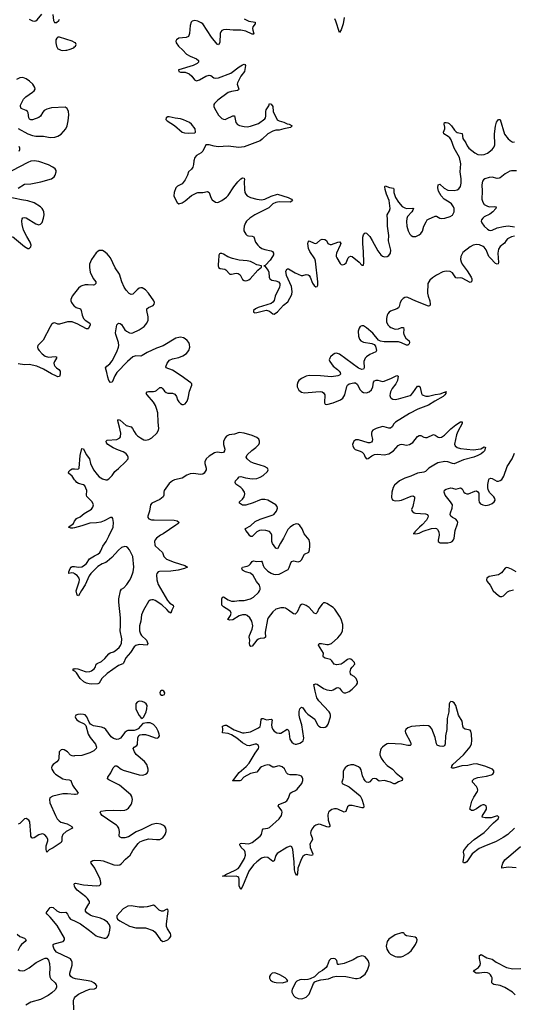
# Model space of a CAD drawing. Header units: inches. Extents: x 1843750 to 1959452, y 907112 to 1016326.
# Tile 62 of 137: x 1909309 to 1915515, y 948020 to 960381. Entities that reach past the tile are written whole.
import ezdxf

# ---------------------------------------------------------------- set-up
doc = ezdxf.new("R2010")
doc.units = ezdxf.units.IN
doc.header["$MEASUREMENT"] = 0
for name, color, linetype in [('B9904', 7, 'Continuous'), ('B9905', 7, 'Continuous'), ('B9906', 7, 'Continuous'), ('B9914', 7, 'Continuous'), ('B9915', 7, 'Continuous'), ('B9916', 7, 'Continuous')]:
    doc.layers.add(name, color=color, linetype=linetype)

msp = doc.modelspace()

# ---------------------------------------------------------------- linework, layer by layer
at = {"layer": 'B9904', "color": 6, "elevation": 600}
for points in [[(1909753, 950000), (1909730, 949986), (1909679, 949961), (1909650, 949930), (1909642, 949962), (1909642, 950000)], [(1910000, 949502), (1909992, 949530), (1910000, 949535)], [(1910000, 948342), (1909972, 948352), (1909950, 948370), (1909940, 948390), (1909938, 948410), (1909969, 948510), (1909969, 948549), (1909961, 948570), (1909947, 948590), (1909930, 948601), (1909770, 948675), (1909741, 948710), (1909728, 948750), (1909731, 948769), (1909743, 948777), (1909854, 948810), (1909872, 948830), (1909871, 948850), (1909780, 949010), (1909694, 949114), (1909656, 949150), (1909643, 949170), (1909690, 949234), (1909710, 949241), (1909730, 949234), (1909774, 949194), (1909810, 949177), (1909830, 949172), (1909890, 949176), (1909910, 949152), (1909930, 949110), (1909949, 949090), (1910000, 949066)], [(1909279, 948899), (1909309, 948870), (1909368, 948848), (1909391, 948830), (1909379, 948810), (1909332, 948770), (1909317, 948750), (1909287, 948690)], [(1909290, 948455), (1909310, 948444), (1909341, 948441), (1909370, 948446), (1909430, 948478), (1909514, 948546), (1909610, 948592), (1909630, 948599), (1909650, 948597), (1909672, 948572), (1909684, 948530), (1909686, 948474), (1909682, 948402), (1909686, 948366), (1909701, 948341), (1909754, 948290), (1909767, 948270), (1909773, 948250), (1909771, 948230), (1909757, 948203), (1909715, 948165), (1909668, 948132), (1909570, 948081), (1909450, 948048), (1909387, 948010)], [(1909991, 947949), (1909986, 948070), (1909992, 948090), (1910000, 948102)]]:
    msp.add_lwpolyline(points, dxfattribs=at)
at = {"layer": 'B9905', "color": 6}
for points, elevation in [([(1909827, 960000), (1909850, 959996), (1909890, 959998), (1909902, 960000)], 500), ([(1909290, 959015), (1909410, 958950), (1909470, 958929), (1909510, 958921), (1909610, 958919), (1909690, 958904), (1909750, 958907), (1909790, 958919), (1909830, 958944), (1909887, 959010), (1909904, 959050), (1909920, 959110), (1909928, 959188), (1909924, 959230), (1909906, 959266), (1909882, 959282), (1909710, 959275), (1909650, 959259), (1909617, 959243), (1909598, 959222), (1909572, 959170), (1909550, 959155), (1909470, 959125), (1909450, 959125), (1909433, 959133), (1909423, 959150), (1909416, 959210), (1909408, 959228), (1909390, 959241), (1909327, 959267), (1909318, 959290), (1909321, 959310), (1909355, 959385), (1909385, 959415), (1909469, 959470), (1909491, 959490), (1909502, 959510), (1909501, 959530), (1909474, 959570), (1909432, 959610), (1909390, 959640), (1909350, 959657), (1909310, 959653), (1909270, 959629)], 500), ([(1909302, 958730), (1909309, 958750), (1909310, 958770), (1909303, 958790)], 500), ([(1909290, 958268), (1909370, 958316), (1909450, 958319), (1909575, 958345), (1909710, 958385), (1909741, 958410), (1909756, 958430), (1909769, 958470), (1909766, 958490), (1909753, 958510), (1909725, 958530), (1909670, 958560), (1909550, 958600), (1909490, 958609), (1909450, 958605), (1909410, 958590), (1909210, 958482)], 500), ([(1909219, 957659), (1909370, 957534), (1909410, 957510), (1909430, 957510), (1909450, 957530), (1909452, 957550), (1909440, 957590), (1909399, 957659), (1909358, 957738), (1909341, 957810), (1909337, 957850), (1909340, 957880), (1909350, 957895), (1909370, 957899), (1909390, 957893), (1909510, 957818), (1909550, 957808), (1909570, 957813), (1909590, 957834), (1909610, 957890), (1909615, 957930), (1909611, 957970), (1909604, 957990), (1909590, 958010), (1909569, 958030), (1909490, 958082), (1909410, 958107), (1909330, 958119), (1909174, 958154)], 500), ([(1910000, 956948), (1909970, 956910), (1909953, 956870), (1909953, 956850), (1909959, 956830), (1909990, 956791), (1910000, 956785)], 500), ([(1910000, 956575), (1909970, 956586), (1909910, 956587), (1909810, 956558), (1909790, 956560), (1909750, 956577), (1909730, 956573), (1909710, 956556), (1909690, 956526), (1909602, 956358), (1909536, 956290), (1909532, 956270), (1909539, 956250), (1909553, 956230), (1909590, 956186), (1909630, 956156), (1909670, 956144), (1909753, 956153), (1909772, 956150), (1909770, 956130), (1909748, 956092), (1909740, 956070), (1909742, 956050), (1909752, 956030), (1909770, 956011), (1909803, 955990), (1909819, 955970), (1909818, 955930), (1909810, 955902), (1909790, 955897), (1909770, 955904), (1909710, 955934), (1909610, 955995), (1909524, 956030), (1909430, 956053), (1909369, 956049), (1909290, 956062)], 500), ([(1910000, 954605), (1909970, 954649), (1909921, 954690), (1909927, 954710), (1909949, 954730), (1909970, 954741), (1909990, 954743), (1910000, 954743)], 500), ([(1910000, 954002), (1909976, 953996), (1909950, 953996), (1909921, 954010), (1909984, 954056), (1910000, 954085)], 500), ([(1910000, 953426), (1909990, 953434), (1909964, 953436), (1909927, 953430), (1909928, 953450), (1909944, 953490), (1909954, 953506), (1909970, 953516), (1909990, 953518), (1910000, 953516)], 500), ([(1910000, 952202), (1909983, 952210), (1909981, 952230), (1910000, 952233)], 500), ([(1910000, 951138), (1909990, 951137), (1909970, 951139), (1909949, 951149), (1909910, 951188), (1909870, 951215), (1909850, 951219), (1909830, 951216), (1909816, 951204), (1909807, 951190), (1909802, 951110), (1909795, 951090), (1909775, 951065), (1909730, 951030), (1909715, 951010), (1909709, 950990), (1909711, 950970), (1909738, 950930), (1909760, 950910), (1909852, 950852), (1909890, 950840), (1909930, 950839), (1909950, 950830), (1909972, 950770), (1910000, 950735)], 600), ([(1910000, 950654), (1909910, 950664), (1909850, 950661), (1909727, 950633), (1909689, 950610), (1909682, 950590), (1909689, 950550), (1909759, 950390), (1909780, 950350), (1909804, 950324), (1909827, 950307), (1909905, 950285), (1909935, 950270), (1909965, 950250), (1909972, 950230), (1909892, 950188), (1909853, 950150), (1909840, 950120), (1909838, 950070), (1909830, 950050), (1909753, 950000)], 600), ([(1909642, 950000), (1909642, 950010), (1909664, 950070), (1909663, 950090), (1909650, 950119), (1909627, 950147), (1909610, 950157), (1909590, 950162), (1909550, 950148), (1909490, 950108), (1909470, 950106), (1909463, 950110), (1909451, 950131), (1909447, 950150), (1909436, 950310), (1909425, 950330), (1909390, 950353), (1909370, 950350), (1909309, 950291), (1909290, 950282)], 600)]:
    msp.add_lwpolyline(points, dxfattribs=dict(at, elevation=elevation))
at = {"layer": 'B9906', "color": 6, "elevation": 500}
for points in [[(1909427, 960387), (1909470, 960367), (1909490, 960364), (1909510, 960369), (1909530, 960381), (1909588, 960450)], [(1909725, 960445), (1909735, 960370), (1909747, 960347), (1909770, 960345), (1909800, 960370), (1909811, 960390)], [(1910000, 960096), (1909970, 960112), (1909810, 960164), (1909790, 960163), (1909774, 960150), (1909765, 960130), (1909762, 960090), (1909770, 960047), (1909790, 960015), (1909821, 960001), (1909827, 960000)], [(1909902, 960000), (1909930, 960006), (1909989, 960030), (1910000, 960039)]]:
    msp.add_lwpolyline(points, dxfattribs=at)
at = {"layer": 'B9914', "color": 6}
for points, elevation in [([(1910000, 949535), (1910010, 949541), (1910110, 949521), (1910273, 949507), (1910314, 949510), (1910331, 949530), (1910331, 949550), (1910319, 949590), (1910253, 949730), (1910208, 949790), (1910202, 949810), (1910206, 949814), (1910230, 949827), (1910250, 949831), (1910330, 949826), (1910360, 949820), (1910491, 949769), (1910535, 949765), (1910568, 949772), (1910590, 949789), (1910637, 949843), (1910697, 949890), (1910733, 949950), (1910771, 950000)], 600), ([(1912697, 950000), (1912667, 949990), (1912547, 949913), (1912531, 949889), (1912510, 949819), (1912490, 949813), (1912430, 949861), (1912390, 949868), (1912350, 949855), (1912290, 949808), (1912250, 949769), (1912188, 949692), (1912110, 949499), (1912090, 949460), (1912070, 949507), (1912069, 949590), (1912062, 949610), (1912050, 949622), (1912029, 949629), (1911904, 949624), (1911859, 949630), (1911883, 949637), (1911899, 949650), (1912017, 949703), (1912054, 949726), (1912074, 949746), (1912133, 949850), (1912147, 949890), (1912145, 949930), (1912134, 949950), (1912094, 949990), (1912088, 950000)], 500), ([(1912960, 950000), (1912961, 949990), (1912993, 949910), (1912990, 949893), (1912972, 949888), (1912910, 949899), (1912890, 949893), (1912870, 949877), (1912850, 949844), (1912807, 949730), (1912801, 949659), (1912790, 949636), (1912770, 949675), (1912763, 949710), (1912760, 949810), (1912743, 949963), (1912730, 949996), (1912720, 950000)], 500), ([(1915145, 950000), (1915085, 949975), (1914995, 949910), (1914930, 949810), (1914910, 949795), (1914890, 949797), (1914886, 949810), (1914898, 949890), (1914890, 949930), (1914893, 949950), (1914930, 950000)], 500), ([(1915550, 949732), (1915450, 949743), (1915369, 949730), (1915370, 949750), (1915384, 949790), (1915408, 949832), (1915482, 949898), (1915606, 950000)], 500), ([(1910000, 949066), (1910072, 949032), (1910188, 948948), (1910270, 948880), (1910291, 948869), (1910370, 948848), (1910390, 948849), (1910410, 948860), (1910430, 948891), (1910444, 948950), (1910446, 948990), (1910437, 949017), (1910411, 949051), (1910370, 949082), (1910323, 949103), (1910226, 949126), (1910197, 949137), (1910151, 949170), (1910138, 949190), (1910135, 949210), (1910180, 949280), (1910186, 949290), (1910185, 949310), (1910162, 949350), (1910141, 949370), (1910030, 949452), (1910003, 949490), (1910000, 949502)], 600), ([(1915538, 948138), (1915503, 948170), (1915409, 948230), (1915350, 948256), (1915270, 948267), (1915255, 948275), (1915245, 948290), (1915248, 948350), (1915242, 948370), (1915229, 948389), (1915210, 948405), (1915190, 948413), (1915150, 948419), (1915090, 948409), (1915049, 948410), (1915012, 948430), (1915028, 948450), (1915077, 948483), (1915097, 948510), (1915100, 948530), (1915090, 948595), (1915090, 948631), (1915110, 948644), (1915182, 948602), (1915250, 948586), (1915300, 948550), (1915430, 948481), (1915510, 948466), (1915610, 948469)], 500), ([(1910000, 948102), (1910010, 948117), (1910050, 948146), (1910145, 948195), (1910190, 948209), (1910250, 948215), (1910273, 948227), (1910277, 948250), (1910266, 948270), (1910242, 948290), (1910210, 948307), (1910170, 948316), (1910010, 948338), (1910000, 948342)], 600)]:
    msp.add_lwpolyline(points, dxfattribs=dict(at, elevation=elevation))
at = {"layer": 'B9914', "color": 6, "elevation": 600}
for points in [[(1910990, 949264), (1910910, 949243), (1910870, 949240), (1910810, 949241), (1910710, 949256), (1910670, 949253), (1910610, 949219), (1910529, 949130), (1910529, 949110), (1910540, 949090), (1910567, 949067), (1910690, 949000), (1910770, 948979), (1910890, 948978), (1910986, 948946), (1911010, 948927), (1911080, 948830), (1911110, 948809), (1911130, 948811), (1911170, 948831), (1911194, 948850), (1911207, 948873), (1911210, 948890), (1911205, 948910), (1911167, 948967), (1911156, 948996), (1911155, 949030), (1911175, 949190), (1911170, 949213), (1911150, 949209), (1911112, 949188), (1911090, 949188), (1911061, 949201), (1911012, 949252)], [(1914130, 948919), (1914110, 948918), (1914030, 948893), (1913950, 948837), (1913930, 948810), (1913914, 948750), (1913925, 948710), (1913949, 948670), (1913971, 948650), (1914030, 948621), (1914050, 948616), (1914104, 948616), (1914130, 948623), (1914190, 948657), (1914230, 948693), (1914286, 948770), (1914302, 948810), (1914304, 948830), (1914297, 948850), (1914282, 948862), (1914170, 948881), (1914151, 948890), (1914141, 948910)], [(1913610, 948627), (1913556, 948610), (1913500, 948580), (1913390, 948534), (1913319, 948519), (1913310, 948519), (1913305, 948525), (1913296, 948570), (1913276, 948590), (1913250, 948595), (1913222, 948590), (1913201, 948570), (1913176, 948504), (1913160, 948480), (1913116, 948444), (1913070, 948418), (1913015, 948365), (1912961, 948339), (1912930, 948331), (1912890, 948327), (1912850, 948332), (1912830, 948327), (1912795, 948310), (1912782, 948298), (1912735, 948210), (1912728, 948190), (1912729, 948170), (1912753, 948130), (1912774, 948110), (1912810, 948091), (1912850, 948088), (1912870, 948092), (1912910, 948110), (1912950, 948147), (1913001, 948279), (1913020, 948300), (1913047, 948313), (1913094, 948326), (1913190, 948338), (1913250, 948363), (1913290, 948374), (1913411, 948369), (1913530, 948342), (1913550, 948342), (1913590, 948354), (1913650, 948400), (1913683, 948450), (1913703, 948510), (1913704, 948530), (1913690, 948570), (1913650, 948614), (1913630, 948625)], [(1912510, 948415), (1912483, 948410), (1912460, 948390), (1912450, 948370), (1912449, 948349), (1912463, 948323), (1912487, 948307), (1912510, 948299), (1912533, 948293), (1912610, 948290), (1912670, 948304), (1912679, 948310), (1912669, 948330), (1912647, 948350), (1912580, 948390), (1912530, 948412)]]:
    msp.add_lwpolyline(points, close=True, dxfattribs=at)
at = {"layer": 'B9915', "color": 6}
for points, elevation in [([(1911360, 960000), (1911407, 959950), (1911450, 959922), (1911530, 959890), (1911556, 959870), (1911557, 959850), (1911538, 959830), (1911490, 959805), (1911310, 959754), (1911306, 959750), (1911309, 959730), (1911330, 959721), (1911390, 959721), (1911441, 959701), (1911472, 959672), (1911505, 959625), (1911530, 959614), (1911570, 959626), (1911647, 959673), (1911690, 959687), (1911710, 959681), (1911750, 959650), (1911770, 959646), (1911810, 959651), (1911962, 959710), (1912070, 959789), (1912110, 959813), (1912130, 959822), (1912139, 959819), (1912147, 959807), (1912136, 959730), (1912089, 959671), (1912046, 959590), (1912044, 959570), (1912062, 959510), (1912059, 959501), (1912049, 959491), (1911970, 959481), (1911930, 959466), (1911801, 959370), (1911757, 959330), (1911750, 959316), (1911749, 959290), (1911757, 959270), (1911810, 959184), (1911850, 959142), (1911870, 959131), (1911890, 959130), (1911910, 959135), (1911990, 959175), (1912010, 959173), (1912027, 959090), (1912047, 959067), (1912073, 959053), (1912130, 959041), (1912170, 959038), (1912210, 959043), (1912310, 959078), (1912390, 959138), (1912398, 959150), (1912403, 959170), (1912402, 959230), (1912407, 959250), (1912439, 959301), (1912450, 959330), (1912470, 959322), (1912490, 959290), (1912494, 959230), (1912545, 959125), (1912570, 959110), (1912630, 959095), (1912670, 959076), (1912696, 959070), (1912733, 959050), (1912715, 959030), (1912628, 959012), (1912570, 958994), (1912530, 958993), (1912490, 958984), (1912430, 958948), (1912359, 958881), (1912330, 958860), (1912130, 958786), (1912064, 958776), (1911930, 958792), (1911804, 958784), (1911752, 958792), (1911690, 958810), (1911648, 958812), (1911610, 958730), (1911590, 958710), (1911530, 958675), (1911510, 958650), (1911499, 958610), (1911495, 958565), (1911486, 958530), (1911470, 958504), (1911430, 958470), (1911420, 958430), (1911390, 958370), (1911350, 958322), (1911294, 958290), (1911272, 958270), (1911249, 958210), (1911245, 958170), (1911270, 958117), (1911290, 958088), (1911310, 958070), (1911350, 958081), (1911390, 958108), (1911470, 958173), (1911534, 958206), (1911550, 958211), (1911610, 958212), (1911670, 958224), (1911691, 958211), (1911710, 958150), (1911730, 958121), (1911770, 958092), (1911790, 958088), (1911810, 958091), (1911850, 958111), (1911910, 958152), (1911930, 958173), (1911999, 958281), (1912050, 958346), (1912090, 958385), (1912110, 958395), (1912130, 958390), (1912134, 958374), (1912130, 958350), (1912133, 958250), (1912140, 958210), (1912150, 958189), (1912170, 958170), (1912210, 958150), (1912291, 958129), (1912350, 958121), (1912390, 958130), (1912470, 958164), (1912550, 958190), (1912683, 958150), (1912725, 958130), (1912738, 958110), (1912715, 958090), (1912570, 958094), (1912530, 958087), (1912493, 958070), (1912441, 958019), (1912264, 957930), (1912202, 957890), (1912160, 957850), (1912146, 957830), (1912130, 957790), (1912125, 957750), (1912128, 957730), (1912150, 957690), (1912170, 957672), (1912186, 957666), (1912230, 957663), (1912254, 957654), (1912274, 957590), (1912302, 957550), (1912323, 957530), (1912355, 957510), (1912390, 957497), (1912470, 957479), (1912485, 957470), (1912501, 957450), (1912498, 957430), (1912487, 957410), (1912456, 957364), (1912399, 957301), (1912390, 957293), (1912378, 957290), (1912390, 957286), (1912433, 957233), (1912443, 957210), (1912446, 957150), (1912454, 957130), (1912478, 957110), (1912530, 957103), (1912564, 957090), (1912578, 957070), (1912581, 957050), (1912576, 957024), (1912521, 956910), (1912506, 956854), (1912490, 956833), (1912470, 956820), (1912306, 956770), (1912272, 956750), (1912249, 956730), (1912248, 956708), (1912263, 956703), (1912290, 956704), (1912390, 956732), (1912410, 956733), (1912450, 956720), (1912490, 956687), (1912510, 956685), (1912550, 956713), (1912624, 956796), (1912681, 956839), (1912728, 956930), (1912735, 956970), (1912725, 957030), (1912664, 957170), (1912656, 957224), (1912670, 957252), (1912690, 957253), (1912770, 957202), (1912849, 957171), (1912870, 957171), (1912910, 957184), (1912937, 957177), (1912950, 957168), (1912962, 957150), (1912990, 957073), (1913010, 957043), (1913030, 957027), (1913050, 957033), (1913057, 957050), (1913059, 957090), (1913027, 957350), (1913018, 957378), (1912956, 957470), (1912940, 957510), (1912930, 957570), (1912935, 957590), (1912950, 957605), (1913010, 957575), (1913030, 957573), (1913050, 957582), (1913090, 957617), (1913110, 957624), (1913143, 957623), (1913167, 957610), (1913183, 957570), (1913210, 957557), (1913230, 957559), (1913310, 957589), (1913332, 957592), (1913344, 957570), (1913339, 957550), (1913292, 957450), (1913287, 957427), (1913288, 957410), (1913296, 957390), (1913339, 957319), (1913350, 957309), (1913370, 957303), (1913394, 957310), (1913413, 957330), (1913439, 957390), (1913450, 957403), (1913470, 957412), (1913490, 957407), (1913578, 957338), (1913610, 957298), (1913621, 957299), (1913630, 957300), (1913635, 957330), (1913633, 957467), (1913623, 957570), (1913623, 957650), (1913630, 957681), (1913642, 957698), (1913650, 957706), (1913670, 957702), (1913710, 957661), (1913742, 957610), (1913810, 957481), (1913850, 957429), (1913870, 957411), (1913897, 957403), (1913930, 957407), (1913950, 957420), (1913969, 957450), (1913973, 957487), (1913947, 957607), (1913948, 957670), (1913931, 957789), (1913933, 957870), (1913929, 957930), (1913959, 957981), (1913966, 958010), (1913952, 958112), (1913920, 958190), (1913902, 958250), (1913899, 958281), (1913905, 958295), (1913956, 958276), (1914007, 958267), (1914011, 958251), (1914011, 958210), (1914034, 958150), (1914070, 958090), (1914118, 958038), (1914150, 958018), (1914170, 958013), (1914250, 958014), (1914259, 958010), (1914251, 957990), (1914237, 957970), (1914186, 957910), (1914176, 957884), (1914171, 957849), (1914174, 957790), (1914191, 957730), (1914212, 957690), (1914230, 957671), (1914250, 957660), (1914290, 957661), (1914330, 957680), (1914350, 957696), (1914372, 957728), (1914391, 957790), (1914417, 957843), (1914433, 957867), (1914450, 957879), (1914530, 957915), (1914550, 957916), (1914590, 957888), (1914610, 957884), (1914652, 957888), (1914720, 957910), (1914751, 957929), (1914769, 957971), (1914769, 958010), (1914763, 958030), (1914736, 958070), (1914710, 958091), (1914647, 958130), (1914609, 958170), (1914572, 958230), (1914567, 958270), (1914570, 958308), (1914590, 958315), (1914646, 958266), (1914690, 958242), (1914770, 958236), (1914810, 958244), (1914830, 958256), (1914850, 958286), (1914857, 958330), (1914857, 958383), (1914845, 958470), (1914856, 958570), (1914838, 958650), (1914769, 958770), (1914735, 958875), (1914718, 958898), (1914696, 958916), (1914639, 958950), (1914636, 958970), (1914654, 959010), (1914653, 959033), (1914644, 959070), (1914649, 959090), (1914670, 959092), (1914690, 959088), (1914710, 959077), (1914737, 959050), (1914774, 958994), (1914794, 958974), (1914810, 958965), (1914870, 958953), (1914880, 958890), (1914917, 958837), (1914936, 958796), (1914955, 958770), (1915030, 958709), (1915070, 958691), (1915110, 958683), (1915150, 958687), (1915190, 958707), (1915247, 958750), (1915275, 958785), (1915282, 958810), (1915279, 958950), (1915290, 959046), (1915305, 959095), (1915330, 959128), (1915350, 959127), (1915405, 958945), (1915450, 958886), (1915490, 958851), (1915510, 958842), (1915530, 958846)], 500), ([(1915555, 958485), (1915490, 958485), (1915470, 958479), (1915410, 958447), (1915350, 958395), (1915338, 958390), (1915310, 958388), (1915250, 958404), (1915210, 958402), (1915155, 958385), (1915138, 958370), (1915127, 958353), (1915119, 958310), (1915124, 958230), (1915120, 958130), (1915130, 958090), (1915150, 958062), (1915190, 958039), (1915213, 958033), (1915275, 958035), (1915297, 958030), (1915293, 958010), (1915257, 957970), (1915219, 957941), (1915150, 957905), (1915130, 957890), (1915116, 957870), (1915112, 957850), (1915118, 957830), (1915149, 957790), (1915190, 957751), (1915210, 957740), (1915230, 957736), (1915250, 957738), (1915310, 957770), (1915393, 957787), (1915450, 957792), (1915530, 957780)], 500), ([(1915530, 957662), (1915490, 957654), (1915443, 957630), (1915425, 957610), (1915405, 957575), (1915350, 957532), (1915330, 957500), (1915319, 957450), (1915328, 957332), (1915323, 957317), (1915310, 957310), (1915290, 957322), (1915222, 957390), (1915208, 957410), (1915174, 957494), (1915150, 957524), (1915135, 957535), (1915090, 957553), (1915050, 957557), (1915010, 957549), (1914970, 957529), (1914881, 957459), (1914856, 957410), (1914852, 957370), (1914857, 957343), (1914870, 957310), (1914936, 957230), (1914983, 957150), (1914991, 957130), (1914993, 957110), (1914988, 957090), (1914970, 957083), (1914870, 957135), (1914850, 957140), (1914810, 957137), (1914790, 957141), (1914750, 957203), (1914721, 957221), (1914670, 957225), (1914630, 957214), (1914547, 957173), (1914498, 957142), (1914464, 957110), (1914438, 957070), (1914434, 956950), (1914442, 956910), (1914463, 956850), (1914469, 956811), (1914466, 956790), (1914450, 956785), (1914287, 956847), (1914190, 956893), (1914170, 956896), (1914150, 956892), (1914130, 956880), (1914110, 956860), (1914091, 956830), (1914079, 956781), (1914070, 956765), (1914050, 956750), (1913970, 956720), (1913952, 956708), (1913938, 956690), (1913928, 956670), (1913919, 956630), (1913922, 956590), (1913938, 956550), (1913956, 956530), (1913976, 956516), (1914030, 956497), (1914070, 956501), (1914110, 956516), (1914130, 956518), (1914135, 956515), (1914139, 956490), (1914134, 956450), (1914138, 956430), (1914165, 956385), (1914204, 956350), (1914210, 956330), (1914203, 956310), (1914190, 956295), (1914170, 956297), (1914110, 956325), (1914070, 956337), (1913890, 956339), (1913845, 956345), (1913819, 956359), (1913750, 956444), (1913670, 956512), (1913630, 956538), (1913610, 956539), (1913590, 956528), (1913578, 956510), (1913565, 956470), (1913568, 956410), (1913582, 956370), (1913599, 956350), (1913630, 956333), (1913734, 956314), (1913763, 956303), (1913781, 956281), (1913793, 956230), (1913786, 956210), (1913710, 956180), (1913670, 956150), (1913652, 956130), (1913635, 956090), (1913639, 956010), (1913630, 955994), (1913610, 955989), (1913567, 956007), (1913330, 956183), (1913290, 956194), (1913270, 956190), (1913250, 956179), (1913218, 956150), (1913206, 956130), (1913201, 956110), (1913207, 956090), (1913250, 956033), (1913306, 955990), (1913325, 955970), (1913337, 955950), (1913340, 955930), (1913330, 955918), (1913310, 955909), (1913230, 955897), (1913090, 955910), (1912946, 955914), (1912910, 955905), (1912850, 955877), (1912818, 955850), (1912804, 955830), (1912797, 955803), (1912798, 955770), (1912819, 955730), (1912850, 955703), (1912890, 955695), (1913030, 955710), (1913090, 955713), (1913110, 955710), (1913130, 955698), (1913144, 955670), (1913140, 955570), (1913150, 955556), (1913170, 955552), (1913250, 955572), (1913342, 955610), (1913370, 955628), (1913395, 955670), (1913423, 955777), (1913430, 955791), (1913452, 955808), (1913510, 955824), (1913530, 955822), (1913550, 955807), (1913590, 955736), (1913610, 955714), (1913630, 955702), (1913670, 955698), (1913703, 955710), (1913730, 955733), (1913748, 955770), (1913756, 955830), (1913771, 955849), (1913790, 955855), (1913810, 955855), (1913870, 955840), (1913890, 955844), (1913981, 955879), (1914050, 955916), (1914065, 955905), (1914058, 955850), (1914037, 955810), (1913990, 955749), (1913970, 955710), (1913965, 955690), (1913964, 955664), (1913970, 955640), (1913977, 955630), (1913999, 955619), (1914030, 955615), (1914070, 955620), (1914216, 955664), (1914230, 955673), (1914250, 955696), (1914310, 955779), (1914330, 955780), (1914342, 955762), (1914359, 955690), (1914370, 955672), (1914415, 955655), (1914450, 955653), (1914530, 955677), (1914595, 955685), (1914650, 955705), (1914657, 955703), (1914672, 955712), (1914664, 955696), (1914666, 955690), (1914654, 955670), (1914632, 955650), (1914526, 955594), (1914450, 955542), (1914314, 955490), (1914210, 955439), (1914034, 955330), (1914013, 955307), (1913991, 955269), (1913970, 955255), (1913950, 955254), (1913890, 955271), (1913870, 955272), (1913789, 955250), (1913750, 955230), (1913735, 955210), (1913730, 955190), (1913730, 955170), (1913743, 955110), (1913739, 955090), (1913730, 955079), (1913710, 955071), (1913690, 955071), (1913570, 955105), (1913533, 955107), (1913508, 955090), (1913493, 955050), (1913495, 955030), (1913510, 955002), (1913527, 954987), (1913590, 954965), (1913614, 954950), (1913634, 954930), (1913650, 954890), (1913670, 954868), (1913690, 954873), (1913734, 954906), (1913770, 954924), (1913810, 954927), (1913890, 954918), (1913950, 954932), (1914010, 954968), (1914066, 955034), (1914090, 955048), (1914111, 955051), (1914170, 955039), (1914210, 955046), (1914250, 955074), (1914310, 955147), (1914330, 955159), (1914350, 955159), (1914390, 955139), (1914410, 955134), (1914430, 955136), (1914510, 955173), (1914530, 955167), (1914570, 955138), (1914590, 955136), (1914610, 955142), (1914650, 955164), (1914730, 955246), (1914790, 955297), (1914850, 955333), (1914870, 955334), (1914870, 955310), (1914817, 955210), (1914800, 955170), (1914774, 955054), (1914782, 955030), (1914808, 955010), (1914850, 954998), (1915010, 954979), (1915105, 954995), (1915150, 955017), (1915163, 955010), (1915154, 954970), (1915136, 954950), (1915110, 954930), (1915070, 954909), (1915019, 954890), (1914890, 954855), (1914770, 954807), (1914750, 954808), (1914692, 954830), (1914654, 954834), (1914564, 954816), (1914514, 954790), (1914453, 954750), (1914410, 954707), (1914390, 954700), (1914310, 954690), (1914228, 954652), (1914150, 954626), (1914083, 954590), (1914021, 954539), (1914003, 954510), (1913988, 954448), (1913983, 954383), (1913987, 954367), (1913999, 954350), (1914030, 954339), (1914085, 954345), (1914110, 954350), (1914230, 954399), (1914250, 954403), (1914260, 954400), (1914271, 954391), (1914271, 954370), (1914250, 954270), (1914236, 954230), (1914242, 954210), (1914267, 954190), (1914285, 954185), (1914410, 954179), (1914436, 954170), (1914442, 954150), (1914438, 954130), (1914421, 954099), (1914370, 954039), (1914334, 954010), (1914276, 953950), (1914276, 953944), (1914266, 953934), (1914254, 953930), (1914288, 953928), (1914330, 953935), (1914381, 953959), (1914485, 953995), (1914530, 953998), (1914550, 953992), (1914561, 953981), (1914578, 953950), (1914581, 953910), (1914568, 953848), (1914571, 953831), (1914581, 953821), (1914595, 953815), (1914690, 953812), (1914730, 953821), (1914746, 953830), (1914762, 953850), (1914770, 953870), (1914783, 953970), (1914813, 954050), (1914816, 954070), (1914810, 954090), (1914792, 954110), (1914750, 954131), (1914728, 954150), (1914722, 954170), (1914723, 954190), (1914746, 954250), (1914749, 954290), (1914726, 954330), (1914658, 954410), (1914646, 954450), (1914650, 954475), (1914670, 954489), (1914730, 954502), (1914750, 954500), (1914790, 954488), (1914850, 954505), (1914870, 954491), (1914894, 954450), (1914910, 954436), (1914930, 954428), (1914950, 954430), (1915030, 954464), (1915050, 954465), (1915070, 954455), (1915079, 954439), (1915079, 954350), (1915086, 954326), (1915103, 954303), (1915130, 954289), (1915170, 954284), (1915210, 954291), (1915250, 954306), (1915275, 954330), (1915285, 954350), (1915282, 954370), (1915269, 954390), (1915221, 954441), (1915198, 954478), (1915192, 954510), (1915193, 954547), (1915205, 954610), (1915210, 954618), (1915230, 954626), (1915250, 954620), (1915309, 954589), (1915330, 954588), (1915350, 954595), (1915370, 954610), (1915394, 954650), (1915437, 954770), (1915501, 954870), (1915530, 954939)], 500), ([(1910000, 954743), (1910030, 954740), (1910050, 954744), (1910055, 954750), (1910070, 954910), (1910090, 954999), (1910110, 954994), (1910144, 954924), (1910186, 954870), (1910200, 954810), (1910235, 954730), (1910281, 954670), (1910310, 954641), (1910350, 954615), (1910390, 954605), (1910410, 954606), (1910430, 954616), (1910470, 954660), (1910505, 954710), (1910553, 954747), (1910641, 954830), (1910671, 954870), (1910673, 954890), (1910665, 954910), (1910649, 954930), (1910630, 954945), (1910610, 954957), (1910550, 954976), (1910486, 955006), (1910418, 955050), (1910401, 955070), (1910397, 955090), (1910410, 955102), (1910530, 955109), (1910567, 955130), (1910576, 955144), (1910581, 955190), (1910565, 955265), (1910545, 955330), (1910544, 955350), (1910550, 955360), (1910570, 955355), (1910647, 955287), (1910710, 955268), (1910727, 955250), (1910747, 955210), (1910770, 955179), (1910790, 955157), (1910826, 955130), (1910870, 955108), (1910890, 955104), (1910931, 955109), (1910970, 955130), (1911032, 955190), (1911054, 955226), (1911060, 955250), (1911050, 955330), (1911044, 955444), (1911030, 955498), (1911016, 955536), (1910990, 955579), (1910910, 955670), (1910900, 955690), (1910910, 955709), (1910927, 955713), (1910990, 955712), (1911010, 955716), (1911030, 955727), (1911070, 955763), (1911090, 955764), (1911110, 955748), (1911130, 955717), (1911150, 955700), (1911172, 955692), (1911230, 955692), (1911259, 955679), (1911280, 955650), (1911294, 955610), (1911310, 955584), (1911330, 955563), (1911350, 955551), (1911370, 955550), (1911390, 955559), (1911416, 955590), (1911427, 955630), (1911442, 955718), (1911473, 955793), (1911473, 955810), (1911462, 955822), (1911340, 955910), (1911230, 955981), (1911152, 956010), (1911145, 956025), (1911161, 956070), (1911194, 956106), (1911230, 956124), (1911310, 956142), (1911359, 956161), (1911404, 956190), (1911434, 956230), (1911449, 956270), (1911445, 956305), (1911434, 956330), (1911415, 956355), (1911390, 956375), (1911367, 956387), (1911330, 956394), (1911310, 956393), (1911270, 956381), (1911113, 956287), (1911030, 956258), (1910910, 956205), (1910850, 956164), (1910830, 956157), (1910770, 956162), (1910733, 956147), (1910665, 956090), (1910532, 955950), (1910504, 955910), (1910470, 955829), (1910450, 955828), (1910430, 955850), (1910415, 955895), (1910404, 955950), (1910386, 956010), (1910403, 956030), (1910441, 956059), (1910470, 956098), (1910530, 956210), (1910553, 956270), (1910556, 956290), (1910553, 956330), (1910518, 956430), (1910515, 956450), (1910529, 956551), (1910550, 956570), (1910570, 956569), (1910590, 956553), (1910630, 956489), (1910651, 956471), (1910690, 956451), (1910710, 956447), (1910730, 956449), (1910810, 956487), (1910872, 956528), (1910907, 956570), (1910922, 956610), (1910926, 956650), (1910906, 956730), (1910907, 956750), (1910927, 956770), (1910986, 956794), (1911000, 956810), (1911002, 956830), (1910994, 956850), (1910928, 956950), (1910890, 956990), (1910850, 957015), (1910830, 957016), (1910810, 957010), (1910784, 956990), (1910730, 956937), (1910710, 956932), (1910685, 956945), (1910647, 956987), (1910624, 957024), (1910594, 957090), (1910565, 957185), (1910510, 957264), (1910450, 957392), (1910410, 957440), (1910370, 957472), (1910350, 957482), (1910330, 957485), (1910310, 957483), (1910290, 957473), (1910270, 957456), (1910210, 957370), (1910187, 957310), (1910186, 957270), (1910197, 957210), (1910234, 957134), (1910267, 957090), (1910268, 957070), (1910250, 957053), (1910237, 957050), (1910170, 957054), (1910130, 957051), (1910090, 957041), (1910072, 957030), (1910050, 957009), (1910000, 956948)], 500), ([(1910000, 956785), (1910021, 956770), (1910072, 956750), (1910081, 956730), (1910094, 956670), (1910113, 956630), (1910130, 956609), (1910190, 956570), (1910193, 956550), (1910175, 956505), (1910170, 956500), (1910150, 956501), (1910030, 956565), (1910000, 956575)], 500), ([(1912088, 950000), (1912081, 950010), (1912076, 950030), (1912082, 950038), (1912099, 950041), (1912190, 950036), (1912210, 950041), (1912230, 950052), (1912333, 950130), (1912349, 950151), (1912363, 950210), (1912370, 950221), (1912430, 950231), (1912450, 950241), (1912571, 950350), (1912599, 950390), (1912610, 950430), (1912603, 950450), (1912558, 950510), (1912567, 950530), (1912642, 950558), (1912667, 950573), (1912690, 950607), (1912711, 950669), (1912730, 950684), (1912776, 950704), (1912798, 950722), (1912855, 950790), (1912869, 950830), (1912868, 950850), (1912860, 950870), (1912850, 950882), (1912830, 950894), (1912790, 950900), (1912710, 950899), (1912679, 950910), (1912664, 950924), (1912637, 950977), (1912610, 951001), (1912570, 951013), (1912550, 951011), (1912510, 950996), (1912490, 950996), (1912450, 951022), (1912430, 951026), (1912390, 951019), (1912350, 951002), (1912330, 950987), (1912290, 950935), (1912270, 950928), (1912210, 950919), (1912128, 950872), (1912090, 950830), (1912076, 950824), (1911987, 950827), (1911984, 950830), (1911999, 950841), (1912070, 950928), (1912154, 951006), (1912193, 951047), (1912268, 951172), (1912310, 951230), (1912314, 951250), (1912309, 951270), (1912286, 951286), (1912270, 951287), (1912194, 951266), (1912170, 951268), (1912110, 951302), (1912039, 951359), (1911970, 951401), (1911930, 951420), (1911859, 951430), (1911863, 951470), (1911860, 951510), (1911890, 951523), (1911910, 951524), (1912006, 951466), (1912110, 951428), (1912130, 951426), (1912210, 951441), (1912310, 951491), (1912330, 951509), (1912336, 951524), (1912346, 951594), (1912353, 951607), (1912370, 951608), (1912410, 951593), (1912470, 951598), (1912481, 951590), (1912475, 951530), (1912479, 951499), (1912490, 951470), (1912510, 951449), (1912540, 951430), (1912570, 951422), (1912590, 951424), (1912670, 951472), (1912686, 951466), (1912694, 951450), (1912704, 951350), (1912730, 951310), (1912750, 951293), (1912770, 951285), (1912790, 951285), (1912830, 951297), (1912853, 951310), (1912871, 951329), (1912880, 951360), (1912854, 951530), (1912829, 951610), (1912822, 951650), (1912824, 951696), (1912830, 951729), (1912850, 951750), (1912870, 951742), (1912902, 951690), (1912930, 951661), (1913019, 951599), (1913052, 951530), (1913070, 951512), (1913090, 951501), (1913130, 951495), (1913150, 951499), (1913170, 951511), (1913185, 951535), (1913215, 951630), (1913217, 951650), (1913212, 951670), (1913199, 951690), (1913070, 951831), (1913046, 951866), (1913022, 951950), (1913007, 952033), (1913030, 952044), (1913050, 952039), (1913130, 951984), (1913170, 951966), (1913230, 951960), (1913250, 951966), (1913290, 951991), (1913310, 951996), (1913330, 951990), (1913354, 951954), (1913375, 951935), (1913390, 951930), (1913410, 951932), (1913450, 951947), (1913490, 951977), (1913545, 952030), (1913556, 952050), (1913557, 952070), (1913539, 952110), (1913514, 952134), (1913475, 952155), (1913466, 952170), (1913465, 952195), (1913473, 952230), (1913487, 952253), (1913520, 952290), (1913517, 952310), (1913490, 952341), (1913470, 952352), (1913450, 952355), (1913430, 952348), (1913375, 952305), (1913350, 952292), (1913290, 952280), (1913263, 952290), (1913234, 952334), (1913217, 952350), (1913150, 952364), (1913130, 952376), (1913125, 952390), (1913127, 952430), (1913067, 952530), (1913072, 952548), (1913102, 952550), (1913170, 952536), (1913190, 952537), (1913230, 952551), (1913310, 952621), (1913350, 952670), (1913368, 952710), (1913373, 952750), (1913371, 952790), (1913350, 952857), (1913330, 952894), (1913270, 952981), (1913250, 953000), (1913170, 953052), (1913150, 953060), (1913130, 953061), (1913110, 953045), (1913071, 952990), (1913050, 952940), (1913030, 952921), (1913010, 952930), (1912950, 953000), (1912910, 953026), (1912870, 953042), (1912850, 953041), (1912833, 953027), (1912796, 952944), (1912770, 952917), (1912750, 952922), (1912690, 952970), (1912650, 952992), (1912630, 952997), (1912590, 952996), (1912530, 952979), (1912490, 952946), (1912434, 952870), (1912424, 952850), (1912394, 952690), (1912400, 952630), (1912396, 952624), (1912384, 952616), (1912330, 952611), (1912310, 952605), (1912290, 952590), (1912230, 952516), (1912213, 952513), (1912201, 952530), (1912197, 952550), (1912200, 952590), (1912194, 952630), (1912197, 952650), (1912232, 952728), (1912239, 952770), (1912229, 952829), (1912204, 952870), (1912170, 952901), (1912150, 952908), (1912110, 952909), (1912070, 952897), (1911990, 952845), (1911950, 952842), (1911924, 952850), (1911960, 952900), (1911966, 952930), (1911957, 952950), (1911937, 952970), (1911871, 953011), (1911850, 953030), (1911851, 953109), (1911857, 953130), (1911870, 953135), (1911930, 953097), (1911970, 953081), (1912010, 953081), (1912070, 953091), (1912130, 953090), (1912210, 953112), (1912250, 953131), (1912311, 953190), (1912325, 953210), (1912332, 953228), (1912333, 953250), (1912323, 953283), (1912286, 953330), (1912244, 953404), (1912211, 953431), (1912148, 953450), (1912109, 953469), (1912101, 953490), (1912110, 953510), (1912170, 953521), (1912190, 953530), (1912211, 953549), (1912230, 953578), (1912250, 953589), (1912290, 953578), (1912344, 953584), (1912350, 953583), (1912359, 953570), (1912370, 953530), (1912383, 953503), (1912430, 953457), (1912470, 953431), (1912499, 953419), (1912530, 953415), (1912570, 953422), (1912683, 953477), (1912698, 953502), (1912717, 953563), (1912730, 953581), (1912750, 953586), (1912810, 953575), (1912835, 953585), (1912850, 953601), (1912890, 953670), (1912942, 953698), (1912953, 953727), (1912958, 953770), (1912958, 953810), (1912949, 953850), (1912886, 953926), (1912859, 953990), (1912830, 954031), (1912810, 954048), (1912792, 954052), (1912770, 954049), (1912750, 954039), (1912709, 954010), (1912680, 953980), (1912625, 953870), (1912587, 953810), (1912550, 953737), (1912530, 953748), (1912485, 953805), (1912477, 953830), (1912478, 953910), (1912472, 953932), (1912450, 953954), (1912402, 953970), (1912350, 953973), (1912325, 953970), (1912288, 953952), (1912230, 953894), (1912215, 953895), (1912203, 953903), (1912179, 953939), (1912151, 953970), (1912145, 953990), (1912148, 953992), (1912210, 954028), (1912270, 954081), (1912330, 954110), (1912481, 954159), (1912502, 954170), (1912538, 954210), (1912549, 954250), (1912546, 954270), (1912527, 954290), (1912430, 954348), (1912390, 954358), (1912350, 954357), (1912322, 954350), (1912244, 954316), (1912150, 954286), (1912110, 954287), (1912073, 954310), (1912071, 954330), (1912110, 954360), (1912131, 954390), (1912140, 954430), (1912134, 954450), (1912110, 954489), (1912087, 954510), (1912028, 954550), (1912017, 954570), (1912024, 954590), (1912050, 954623), (1912070, 954642), (1912090, 954645), (1912149, 954629), (1912230, 954617), (1912290, 954622), (1912330, 954637), (1912370, 954659), (1912425, 954710), (1912434, 954730), (1912425, 954750), (1912385, 954770), (1912334, 954790), (1912250, 954814), (1912211, 954831), (1912167, 954867), (1912157, 954890), (1912170, 954918), (1912227, 954973), (1912276, 955010), (1912314, 955050), (1912323, 955070), (1912325, 955090), (1912315, 955115), (1912290, 955136), (1912230, 955162), (1912130, 955191), (1912070, 955197), (1912010, 955179), (1911943, 955170), (1911910, 955152), (1911890, 955132), (1911873, 955087), (1911873, 955050), (1911886, 954990), (1911885, 954970), (1911873, 954947), (1911850, 954944), (1911790, 954950), (1911757, 954943), (1911690, 954903), (1911653, 954870), (1911635, 954830), (1911635, 954810), (1911654, 954750), (1911653, 954730), (1911630, 954690), (1911610, 954677), (1911587, 954673), (1911490, 954682), (1911450, 954681), (1911410, 954664), (1911350, 954627), (1911257, 954603), (1911229, 954591), (1911190, 954559), (1911125, 954470), (1911119, 954450), (1911123, 954410), (1911112, 954390), (1911070, 954358), (1910970, 954312), (1910955, 954290), (1910942, 954210), (1910921, 954150), (1910921, 954130), (1910934, 954114), (1910964, 954104), (1911001, 954101), (1911250, 954097), (1911289, 954090), (1911312, 954070), (1911299, 954050), (1911270, 954035), (1911113, 953927), (1911078, 953910), (1911028, 953870), (1911012, 953850), (1911004, 953830), (1911007, 953790), (1911014, 953774), (1911104, 953690), (1911123, 953643), (1911154, 953610), (1911250, 953569), (1911387, 953530), (1911420, 953510), (1911381, 953490), (1911300, 953470), (1911210, 953459), (1911065, 953455), (1911049, 953450), (1911035, 953430), (1911030, 953410), (1911034, 953350), (1911051, 953290), (1911169, 953089), (1911198, 953058), (1911237, 953030), (1911241, 953010), (1911222, 952970), (1911211, 952929), (1911190, 952941), (1911158, 952978), (1911095, 953035), (1911010, 953089), (1910990, 953097), (1910970, 953098), (1910950, 953092), (1910930, 953075), (1910866, 952970), (1910839, 952910), (1910830, 952830), (1910814, 952770), (1910817, 952710), (1910828, 952670), (1910840, 952650), (1910905, 952590), (1910921, 952550), (1910913, 952530), (1910810, 952536), (1910770, 952525), (1910750, 952506), (1910704, 952436), (1910644, 952370), (1910616, 952304), (1910605, 952295), (1910550, 952275), (1910408, 952172), (1910343, 952110), (1910306, 952050), (1910290, 952043), (1910210, 952040), (1910182, 952042), (1910150, 952050), (1910114, 952070), (1910070, 952109), (1910022, 952182), (1910002, 952202), (1910000, 952202)], 500), ([(1910000, 954085), (1910013, 954107), (1910023, 954117), (1910070, 954138), (1910118, 954182), (1910210, 954237), (1910230, 954263), (1910235, 954290), (1910220, 954330), (1910154, 954394), (1910148, 954410), (1910152, 954470), (1910128, 954528), (1910110, 954541), (1910050, 954557), (1910029, 954570), (1910010, 954590), (1910000, 954605)], 500), ([(1910000, 953516), (1910050, 953507), (1910090, 953514), (1910110, 953523), (1910150, 953554), (1910187, 953613), (1910248, 953652), (1910290, 953671), (1910315, 953690), (1910329, 953711), (1910355, 953770), (1910396, 953830), (1910430, 953896), (1910482, 954010), (1910489, 954070), (1910479, 954119), (1910470, 954131), (1910451, 954131), (1910371, 954089), (1910330, 954074), (1910275, 954065), (1910190, 954061), (1910090, 954026), (1910000, 954002)], 500), ([(1910000, 952233), (1910006, 952234), (1910039, 952230), (1910130, 952196), (1910147, 952193), (1910190, 952199), (1910213, 952207), (1910247, 952233), (1910258, 952250), (1910272, 952288), (1910282, 952298), (1910337, 952323), (1910379, 952361), (1910430, 952421), (1910447, 952433), (1910490, 952447), (1910510, 952459), (1910560, 952500), (1910577, 952523), (1910587, 952553), (1910591, 952609), (1910573, 952710), (1910578, 952770), (1910578, 952870), (1910556, 953070), (1910557, 953110), (1910577, 953210), (1910590, 953230), (1910618, 953250), (1910657, 953290), (1910690, 953339), (1910710, 953380), (1910737, 953450), (1910743, 953510), (1910730, 953641), (1910690, 953725), (1910670, 953751), (1910650, 953764), (1910630, 953766), (1910590, 953754), (1910550, 953721), (1910466, 953630), (1910410, 953580), (1910390, 953566), (1910346, 953550), (1910290, 953517), (1910204, 953430), (1910181, 953399), (1910130, 953288), (1910084, 953216), (1910050, 953150), (1910030, 953156), (1910020, 953210), (1910057, 953323), (1910059, 953350), (1910055, 953370), (1910030, 953404), (1910000, 953426)], 500), ([(1915550, 953450), (1915490, 953484), (1915450, 953501), (1915430, 953503), (1915410, 953497), (1915364, 953436), (1915330, 953411), (1915210, 953391), (1915180, 953370), (1915176, 953350), (1915185, 953330), (1915224, 953284), (1915262, 953210), (1915330, 953152), (1915350, 953141), (1915370, 953140), (1915390, 953149), (1915443, 953197), (1915468, 953212), (1915516, 953224)], 500), ([(1914930, 950000), (1914950, 950027), (1915022, 950090), (1915150, 950175), (1915264, 950296), (1915326, 950350), (1915332, 950370), (1915321, 950381), (1915310, 950384), (1915238, 950362), (1915210, 950359), (1915160, 950360), (1915124, 950370), (1915125, 950390), (1915154, 950426), (1915177, 950470), (1915178, 950490), (1915172, 950510), (1915150, 950523), (1915130, 950522), (1915110, 950515), (1915050, 950473), (1915010, 950453), (1914990, 950451), (1914967, 950470), (1914994, 950570), (1915020, 950620), (1915065, 950690), (1915068, 950710), (1915065, 950730), (1915053, 950753), (1915002, 950810), (1915001, 950830), (1915023, 950850), (1915070, 950869), (1915178, 950882), (1915241, 950899), (1915256, 950910), (1915268, 950930), (1915269, 950950), (1915254, 950970), (1915155, 951010), (1915050, 951037), (1915010, 951035), (1914941, 951019), (1914868, 951012), (1914766, 950986), (1914750, 950985), (1914739, 950990), (1914742, 951010), (1914755, 951030), (1914889, 951150), (1914970, 951253), (1914990, 951290), (1914994, 951330), (1914990, 951410), (1914979, 951450), (1914970, 951462), (1914910, 951472), (1914887, 951487), (1914878, 951510), (1914873, 951573), (1914827, 951650), (1914793, 951773), (1914770, 951803), (1914750, 951818), (1914730, 951822), (1914716, 951810), (1914710, 951790), (1914703, 951690), (1914684, 951610), (1914679, 951470), (1914660, 951390), (1914658, 951290), (1914650, 951263), (1914630, 951258), (1914590, 951262), (1914567, 951267), (1914555, 951275), (1914549, 951289), (1914532, 951370), (1914490, 951479), (1914470, 951503), (1914450, 951514), (1914390, 951522), (1914234, 951506), (1914190, 951490), (1914164, 951470), (1914156, 951450), (1914158, 951430), (1914221, 951310), (1914227, 951290), (1914224, 951276), (1914217, 951270), (1914190, 951270), (1914110, 951285), (1913950, 951295), (1913930, 951290), (1913895, 951270), (1913869, 951250), (1913853, 951230), (1913843, 951210), (1913835, 951170), (1913837, 951150), (1913855, 951110), (1913884, 951070), (1913930, 951019), (1913995, 950970), (1914041, 950921), (1914104, 950870), (1914121, 950850), (1914118, 950830), (1914069, 950811), (1914030, 950787), (1914013, 950787), (1913970, 950807), (1913890, 950830), (1913830, 950821), (1913790, 950851), (1913770, 950856), (1913745, 950850), (1913730, 950839), (1913710, 950814), (1913695, 950805), (1913670, 950807), (1913650, 950825), (1913635, 950850), (1913619, 950890), (1913603, 950963), (1913590, 950985), (1913570, 951003), (1913510, 951026), (1913470, 951028), (1913430, 951012), (1913401, 950990), (1913386, 950970), (1913376, 950944), (1913375, 950870), (1913373, 950847), (1913359, 950810), (1913362, 950790), (1913450, 950751), (1913590, 950635), (1913610, 950595), (1913631, 950530), (1913635, 950505), (1913633, 950487), (1913610, 950486), (1913490, 950515), (1913450, 950515), (1913430, 950499), (1913410, 950440), (1913390, 950430), (1913310, 950469), (1913290, 950474), (1913265, 950475), (1913234, 950466), (1913198, 950442), (1913190, 950430), (1913183, 950397), (1913187, 950330), (1913208, 950270), (1913208, 950250), (1913196, 950244), (1913170, 950246), (1913090, 950278), (1913070, 950280), (1913032, 950270), (1913006, 950250), (1912982, 950218), (1912969, 950190), (1912965, 950170), (1912968, 950150), (1912987, 950110), (1912990, 950090), (1912957, 950030), (1912960, 950000)], 500), ([(1910771, 950000), (1910800, 950040), (1910820, 950060), (1910862, 950078), (1910930, 950098), (1911030, 950087), (1911070, 950090), (1911110, 950110), (1911139, 950150), (1911151, 950190), (1911151, 950210), (1911148, 950230), (1911135, 950250), (1911110, 950270), (1911082, 950282), (1911030, 950291), (1910970, 950277), (1910846, 950214), (1910774, 950186), (1910678, 950122), (1910631, 950109), (1910589, 950109), (1910570, 950119), (1910561, 950130), (1910564, 950190), (1910554, 950230), (1910538, 950258), (1910527, 950270), (1910478, 950298), (1910344, 950390), (1910327, 950410), (1910320, 950430), (1910335, 950445), (1910388, 950452), (1910490, 950457), (1910570, 950452), (1910630, 950459), (1910653, 950467), (1910677, 950483), (1910710, 950530), (1910719, 950550), (1910726, 950590), (1910718, 950630), (1910706, 950650), (1910564, 950770), (1910430, 950836), (1910414, 950850), (1910416, 950870), (1910456, 950924), (1910484, 950990), (1910510, 951012), (1910530, 951013), (1910586, 950970), (1910610, 950958), (1910810, 950902), (1910850, 950898), (1910870, 950901), (1910892, 950908), (1910910, 950923), (1910923, 950950), (1910924, 950970), (1910906, 951030), (1910876, 951070), (1910775, 951155), (1910751, 951190), (1910737, 951230), (1910747, 951250), (1910783, 951270), (1910790, 951280), (1910793, 951367), (1910807, 951393), (1910819, 951401), (1910850, 951408), (1910890, 951406), (1910934, 951394), (1911010, 951364), (1911038, 951362), (1911056, 951370), (1911065, 951390), (1911064, 951410), (1911051, 951450), (1911030, 951490), (1910990, 951534), (1910950, 951553), (1910906, 951554), (1910856, 951544), (1910800, 951480), (1910775, 951465), (1910750, 951459), (1910670, 951456), (1910650, 951450), (1910630, 951433), (1910577, 951363), (1910552, 951348), (1910530, 951344), (1910490, 951355), (1910458, 951378), (1910390, 951468), (1910370, 951487), (1910338, 951498), (1910236, 951516), (1910198, 951538), (1910181, 951561), (1910154, 951630), (1910130, 951653), (1910110, 951660), (1910070, 951663), (1910041, 951659), (1910016, 951650), (1910007, 951630), (1910015, 951610), (1910029, 951590), (1910055, 951570), (1910120, 951540), (1910139, 951519), (1910170, 951410), (1910195, 951370), (1910264, 951284), (1910273, 951250), (1910269, 951231), (1910240, 951200), (1910190, 951175), (1910090, 951145), (1910000, 951138)], 600), ([(1910000, 950735), (1910020, 950710), (1910042, 950670), (1910030, 950656), (1910010, 950653), (1910000, 950654)], 600), ([(1915530, 950233), (1915447, 950153), (1915388, 950112), (1915297, 950063), (1915145, 950000)], 500), ([(1912720, 950000), (1912710, 950004), (1912697, 950000)], 500)]:
    msp.add_lwpolyline(points, dxfattribs=dict(at, elevation=elevation))
for points, elevation in [([(1911190, 959162), (1911170, 959160), (1911150, 959150), (1911147, 959130), (1911161, 959110), (1911254, 959054), (1911351, 958971), (1911382, 958962), (1911430, 958956), (1911510, 958961), (1911520, 958970), (1911513, 959010), (1911470, 959070), (1911442, 959090), (1911370, 959124), (1911330, 959137), (1911265, 959145)], 500), ([(1911850, 957446), (1911830, 957446), (1911820, 957440), (1911813, 957427), (1911809, 957350), (1911802, 957310), (1911802, 957290), (1911810, 957270), (1911830, 957259), (1911889, 957249), (1911902, 957242), (1911950, 957187), (1911970, 957185), (1912030, 957200), (1912057, 957197), (1912080, 957180), (1912110, 957120), (1912130, 957107), (1912150, 957104), (1912170, 957106), (1912190, 957116), (1912206, 957130), (1912303, 957237), (1912330, 957261), (1912348, 957270), (1912349, 957290), (1912290, 957302), (1912245, 957330), (1912210, 957344), (1912170, 957353), (1912070, 957362), (1911985, 957385), (1911926, 957406), (1911870, 957439)], 500), ([(1911110, 951958), (1911090, 951958), (1911079, 951950), (1911071, 951930), (1911073, 951913), (1911090, 951902), (1911110, 951902), (1911129, 951910), (1911135, 951930), (1911123, 951950)], 600), ([(1910810, 951824), (1910786, 951814), (1910770, 951790), (1910770, 951730), (1910785, 951690), (1910810, 951645), (1910830, 951619), (1910850, 951610), (1910870, 951630), (1910897, 951690), (1910909, 951730), (1910910, 951770), (1910900, 951790), (1910877, 951810), (1910850, 951821)], 600)]:
    msp.add_lwpolyline(points, close=True, dxfattribs=dict(at, elevation=elevation))
at = {"layer": 'B9916', "color": 6, "elevation": 500}
for points in [[(1912130, 960394), (1912190, 960362), (1912271, 960351), (1912268, 960330), (1912241, 960290), (1912236, 960270), (1912238, 960250), (1912254, 960206), (1912250, 960201), (1912230, 960200), (1912150, 960237), (1912090, 960252), (1911991, 960251), (1911910, 960260), (1911870, 960256), (1911850, 960246), (1911838, 960230), (1911831, 960210), (1911826, 960094), (1911810, 960064), (1911790, 960076), (1911721, 960161), (1911610, 960328), (1911590, 960344), (1911550, 960362), (1911510, 960370), (1911478, 960362), (1911465, 960350), (1911451, 960310), (1911443, 960210), (1911430, 960172), (1911403, 960157), (1911310, 960148), (1911279, 960130), (1911272, 960110), (1911276, 960090), (1911304, 960050), (1911360, 960000)], [(1913387, 960410), (1913375, 960330), (1913350, 960254), (1913330, 960221), (1913285, 960365), (1913272, 960392)], [(1910000, 960039), (1910011, 960049), (1910020, 960070), (1910011, 960090), (1910000, 960096)]]:
    msp.add_lwpolyline(points, dxfattribs=at)

doc.saveas('drawing.dxf')
